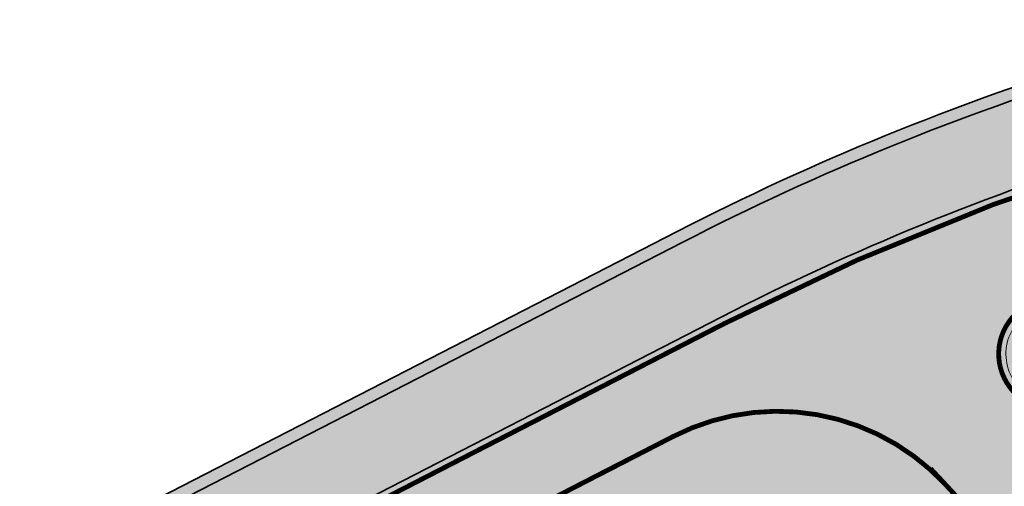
# Model space of a CAD drawing. Header units: metres. Extents: x 180563 to 183411, y 416314 to 418230.
# Tile 63 of 256: x 181012 to 181032, y 417886 to 417896. Entities that reach past the tile are written whole.
import ezdxf
from ezdxf import colors
from ezdxf.entities.mleader import LeaderData, LeaderLine
from ezdxf.math import Vec2, Vec3

# ---------------------------------------------------------------- set-up
doc = ezdxf.new("R2010")
doc.units = ezdxf.units.M
doc.linetypes.add('VW-30-270_STREEP', pattern=[3, 0.3, -2.7])
doc.layers.add('N-WE-GW-BERM-A', color=70, linetype='Continuous', lineweight=25, true_color=0x7fff00, transparency=0.6)
for name, color, linetype, lineweight in [('N-WE-GW-BERM-G', 90, 'Continuous', 35), ('N-WE-IE-TERREINAFSCHEIDING_KUNSTMATIG_HEKWERK_WILDRASTER-G', 30, 'IE-TERREINAFSCHEIDING-KUNSTMATIG', 35), ('N-WE-VH-KANTVERHARDING_FIETSPAD-G', 7, 'Continuous', 35), ('N-WE-VW-MARKERING_LANGS_STREEP_30270_010-G', 7, 'VW-30-270_STREEP', 25), ('N-WE-VW-MARKERING_LANGS_STREEP_DOORGETROKKEN_010-G', 7, 'Continuous', 25), ('X-XX-AL-VERWIJZING-T25', 2, 'Continuous', 25)]:
    doc.layers.add(name, color=color, linetype=linetype, lineweight=lineweight)
doc.layers.add('N-WE-VH-VERHARDING_ASFALT_DEKLAAG-A', color=252, linetype='Continuous', lineweight=18, transparency=0.5)
doc.styles.add('NLCS-ISO-M500-T25', font='NLCS-ISO.ttf', dxfattribs={"height": 1.25})
doc.linetypes.add('IE-TERREINAFSCHEIDING-KUNSTMATIG', pattern='A,4,[82,NLCS.SHX,S=0.75,R=90,X=0,Y=0],4,-2', length=10)

msp = doc.modelspace()

# ---------------------------------------------------------------- hatches: boundary and pattern name
at = {"layer": 'N-WE-GW-BERM-A'}
h = msp.add_hatch(color=256, dxfattribs=at)
h.dxf.hatch_style = 1
edge = h.paths.add_edge_path()
edge.add_line((180869.0403771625, 417954.4852323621), (180868.090481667, 417953.2187475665))
edge.add_arc((180987.2673310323, 418111.648356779), 198.2499999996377, 233.0481068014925, 236.6747380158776)
edge.add_arc((180822.4499482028, 417860.9787927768), 101.7500000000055, 53.05043052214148, 56.67473801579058, ccw=False)
edge.add_line((180883.6130787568, 417942.2938218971), (180914.6905054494, 417918.9181590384))
edge.add_arc((180944.7460978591, 417958.8764043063), 49.9999999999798, 233.0504305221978, 251.3149222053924)
edge.add_line((180928.7277835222, 417911.5117169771), (180937.3396364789, 417908.5992652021))
edge.add_line((180937.3396364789, 417908.5992652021), (180937.5088164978, 417908.5420500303))
edge.add_line((180937.5088164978, 417908.5420500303), (180941.9285625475, 417907.0473313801))
edge.add_arc((180917.3404500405, 417834.3425363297), 76.74999999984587, 55.77153020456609, 71.31492220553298, ccw=False)
edge.add_line((180960.5118858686, 417897.7995267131), (180979.502813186, 417884.879506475))
edge.add_line((180979.502813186, 417884.879506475), (180979.9085559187, 417884.6034691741))
edge.add_arc((180997.908372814, 417911.0611068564), 31.99999999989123, 235.7715301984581, 297.2279695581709)
edge.add_line((181012.5493984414, 417882.6069266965), (181014.6918537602, 417883.7093216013))
edge.add_line((181014.6918537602, 417883.7093216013), (181026.4505802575, 417889.7597442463))
edge.add_arc((181050.4710129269, 417843.0771049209), 52.50000000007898, 107.21374926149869, 117.2279695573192, ccw=False)
edge.add_line((181034.9343057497, 417893.2254920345), (181053.3590593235, 417898.9337514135))
edge.add_arc((181043.001254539, 417932.3660094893), 35.0000000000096, 287.2137492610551, 307.8215622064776)
edge.add_arc((180999.2834235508, 417988.6829222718), 106.294062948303, 307.8215622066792, 311.9122398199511)
edge.add_line((181070.2869587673, 417909.58219026), (181070.2875546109, 417912.2913982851))
edge.add_arc((180999.2834235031, 417988.6829222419), 104.294062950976, 305.2194494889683, 312.90673934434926, ccw=False)
edge.add_arc((181045.0130763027, 417923.9037027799), 25.00000000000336, 297.588115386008, 305.2194494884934, ccw=False)
edge.add_arc((181043.0012545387, 417932.3660094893), 33.50000000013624, 287.2137492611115, 293.932524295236, ccw=False)
edge.add_line((181052.9151534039, 417900.3665624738), (181034.3424311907, 417895.1359067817))
edge.add_arc((181050.4710129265, 417843.0771049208), 54.49999999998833, 107.2137492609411, 117.2279695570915)
edge.add_line((181025.5355161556, 417891.5381305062), (181013.7767896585, 417885.4877078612))
edge.add_line((181013.7767896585, 417885.4877078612), (181011.6343343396, 417884.3853129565))
edge.add_arc((180997.9083728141, 417911.0611068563), 29.99999999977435, 235.7715301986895, 297.22796955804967, ccw=False)
edge.add_line((180981.0335444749, 417886.2570715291), (180980.6278017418, 417886.5331088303))
edge.add_line((180980.6278017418, 417886.5331088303), (180961.6368744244, 417899.4531290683))
edge.add_arc((180917.3404500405, 417834.3425363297), 78.7499999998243, 55.77153020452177, 71.31492220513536)
edge.add_line((180942.5692951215, 417908.9419188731), (180938.0251335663, 417910.4787137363))
edge.add_line((180938.0251335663, 417910.4787137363), (180937.8757936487, 417910.6103475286))
edge.add_line((180937.8757936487, 417910.6103475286), (180935.2126652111, 417911.5345402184))
edge.add_line((180935.2126652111, 417911.5345402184), (180935.049, 417911.492))
edge.add_line((180935.049, 417911.492), (180930.76, 417912.58))
edge.add_line((180930.76, 417912.58), (180917.4781484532, 417918.7676903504))
edge.add_arc((180944.7460979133, 417958.8764043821), 48.50000009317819, 233.05043052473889, 235.790135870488, ccw=False)
edge.add_line((180915.5921732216, 417920.1169063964), (180884.5147465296, 417943.4925692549))
edge.add_arc((180822.4499482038, 417860.9787927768), 103.2499999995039, 53.05043052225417, 56.67473801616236)
edge.add_arc((180987.2673310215, 418111.6483567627), 196.7499999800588, 234.5177571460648, 236.6747380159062, ccw=False)
edge.add_line((180873.0636722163, 417951.4357267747), (180869.0403771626, 417954.4852323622))
at = {"layer": 'N-WE-VH-VERHARDING_ASFALT_DEKLAAG-A'}
h = msp.add_hatch(color=256, dxfattribs=at)
h.dxf.hatch_style = 1
edge = h.paths.add_edge_path()
edge.add_line((181023.9574605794, 417871.4390150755), (181027.0859675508, 417868.1443601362))
edge.add_arc((181034.7618543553, 417858.9204367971), 12.00000000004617, 14.319646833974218, 129.7662650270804, ccw=False)
edge.add_arc((181043.4822331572, 417861.1464182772), 3.000000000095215, -43.94151421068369, 14.319646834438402, ccw=False)
edge.add_line((181045.642378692, 417859.0646470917), (181024.5261814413, 417837.1534689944))
edge.add_line((181024.5261814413, 417837.1534689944), (181027.0941959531, 417834.6302738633))
edge.add_line((181027.0941959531, 417834.6302738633), (181044.576270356, 417852.7705119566))
edge.add_arc((181046.7364158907, 417850.6887407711), 2.999999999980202, 9.173210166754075, 136.0584857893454, ccw=False)
edge.add_line((181049.6980486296, 417851.1669996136), (181049.7728541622, 417850.7037640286))
edge.add_arc((181101.6014270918, 417859.0732937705), 52.50000000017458, 189.1732101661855, 223.9792220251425)
edge.add_arc((181101.6014270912, 417859.0732937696), 52.49999999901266, 223.9792220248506, 232.5867300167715)
edge.add_line((181069.70453687, 417817.3739125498), (181073.7488937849, 417814.2802837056))
edge.add_line((181073.7488937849, 417814.2802837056), (181094.1601943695, 417798.6671739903))
edge.add_arc((180974.1671311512, 417641.7980732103), 197.5000000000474, 38.42939247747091, 52.58673001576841, ccw=False)
edge.add_line((181128.8836360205, 417764.5541448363), (181145.5997339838, 417743.4858895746))
edge.add_arc((181188.6853429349, 417777.6711247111), 55.00000000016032, 218.4293924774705, 232.9201131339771)
edge.add_arc((185318.2645728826, 423241.9395734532), 6904.208297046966, 232.9201131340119, 233.4982623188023)
edge.add_arc((181447.4701584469, 418011.1929324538), 397.0000000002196, 233.4982623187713, 239.4672498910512)
edge.add_arc((181039.2420212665, 417319.0640495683), 406.5500000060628, 55.194988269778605, 59.467249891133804, ccw=False)
edge.add_arc((182390.9257072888, 419263.5190459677), 1961.561910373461, 235.1949882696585, 235.5071009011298)
edge.add_arc((182390.925707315, 419263.5190460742), 1961.561910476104, 235.5071009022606, 236.7314184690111)
edge.add_arc((181321.4654169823, 417633.4741601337), 11.999999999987, 236.7314184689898, 282.4889878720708)
edge.add_line((181324.0604405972, 417621.7581090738), (181334.742, 417624.1240000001))
edge.add_line((181334.742, 417624.1240000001), (181342.1744013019, 417625.7406179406))
edge.add_line((181342.1744013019, 417625.7406179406), (181341.5337581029, 417628.6432537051))
edge.add_line((181341.5337581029, 417628.6432537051), (181332.5456870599, 417626.7240531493))
edge.add_arc((181327.3251842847, 417651.1729048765), 25.0000000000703, 236.6098987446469, 282.05321670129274, ccw=False)
edge.add_arc((182370.6151032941, 419234.0000838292), 1920.730923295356, 235.1898583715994, 236.6098987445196, ccw=False)
edge.add_arc((181039.2420212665, 417319.0640495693), 411.5500000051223, 55.19498827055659, 59.46724989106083)
edge.add_arc((181447.4701584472, 418011.1929324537), 392.0000000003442, 233.49826231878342, 239.4672498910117, ccw=False)
edge.add_arc((185318.2645728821, 423241.939573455), 6899.208297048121, 232.92011313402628, 233.4982623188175, ccw=False)
edge.add_arc((181188.6853429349, 417777.6711247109), 50.00000000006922, 218.4293924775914, 232.92011313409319, ccw=False)
edge.add_line((181149.516607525, 417746.5936382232), (181132.8005095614, 417767.6618934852))
edge.add_arc((180974.1671311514, 417641.7980732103), 202.4999999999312, 38.42939247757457, 52.58673001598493)
edge.add_line((181097.1979934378, 417802.6385436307), (181076.7866928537, 417818.2516533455))
edge.add_line((181076.7866928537, 417818.2516533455), (181072.7423359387, 417821.3452821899))
edge.add_arc((181101.6014270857, 417859.0732937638), 47.49999999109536, 224.1160582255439, 232.5867300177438, ccw=False)
edge.add_arc((181101.6014270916, 417859.0732937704), 47.49999999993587, 189.173210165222, 224.116058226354, ccw=False)
edge.add_line((181054.7089087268, 417851.5008620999), (181053.9511844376, 417856.1930933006))
edge.add_arc((181014.4627479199, 417849.8163087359), 39.99999999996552, 9.173210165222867, 37.31683373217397)
edge.add_arc((181054.2266308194, 417880.1285770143), 9.99999999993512, 126.33610568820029, 217.325219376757, ccw=False)
edge.add_arc((181107.5998703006, 417810.4746913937), 97.74999999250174, 121.2915826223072, 127.34649693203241, ccw=False)
edge.add_arc((180999.2834235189, 417988.6829222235), 110.7940629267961, 301.2915826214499, 306.3934500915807)
edge.add_arc((181015.8448981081, 417965.1346753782), 82.01476059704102, 306.8408792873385, 325.5039879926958)
edge.add_line((181083.4386433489, 417918.6857081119), (181085.7132467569, 417922.1964234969))
edge.add_line((181085.7132467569, 417922.1964234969), (181083.1332877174, 417923.8679869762))
edge.add_arc((181041.2135424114, 417951.12115106), 49.9999999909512, 318.14543273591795, 326.97101180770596, ccw=False)
edge.add_arc((180999.2834235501, 417988.6829222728), 106.2940629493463, 307.8215622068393, 318.1454327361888, ccw=False)
edge.add_arc((181043.001254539, 417932.3660094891), 34.99999999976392, 287.21374926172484, 307.8215622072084, ccw=False)
edge.add_line((181053.3590593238, 417898.9337514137), (181034.9343057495, 417893.2254920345))
edge.add_arc((181050.4710129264, 417843.0771049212), 52.49999999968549, 107.2137492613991, 117.2279695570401)
edge.add_line((181026.4505802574, 417889.7597442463), (181014.6918537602, 417883.7093216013))
edge.add_line((181014.6918537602, 417883.7093216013), (181012.5493984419, 417882.6069266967))
edge.add_arc((180997.9083728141, 417911.0611068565), 31.99999999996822, 235.7715301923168, 297.2279695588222, ccw=False)
edge.add_line((180979.9085559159, 417884.603469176), (180979.5028131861, 417884.879506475))
edge.add_line((180979.5028131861, 417884.879506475), (180960.5118858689, 417897.7995267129))
edge.add_arc((180917.3404500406, 417834.3425363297), 76.74999999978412, 55.77153020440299, 71.31492220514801)
edge.add_line((180941.9285625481, 417907.0473313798), (180928.7277835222, 417911.5117169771))
edge.add_arc((180944.7460978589, 417958.8764043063), 49.99999999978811, 233.0504305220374, 251.3149222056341, ccw=False)
edge.add_line((180914.6905054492, 417918.9181590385), (180883.6130787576, 417942.2938218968))
edge.add_arc((180822.4499482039, 417860.9787927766), 101.7499999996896, 53.05043052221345, 56.67473801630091)
edge.add_arc((180987.267331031, 418111.6483567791), 198.2499999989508, 233.0504305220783, 236.67473801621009, ccw=False)
edge.add_line((180868.0969071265, 417953.2139142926), (180695.0033424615, 418083.4105631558))
edge.add_line((180695.0033424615, 418083.4105631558), (180673.1425976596, 418099.8536684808))
edge.add_arc((181118.205810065, 418691.555364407), 740.3999999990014, 231.3617944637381, 233.050430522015, ccw=False)
edge.add_line((180655.8996165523, 418113.2257495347), (180652.0126978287, 418116.1366751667))
edge.add_line((180652.0126978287, 418116.1366751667), (180646.862441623, 418120.1159113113))
edge.add_line((180646.862441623, 418120.1159113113), (180645.5120458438, 418118.4580384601))
edge.add_line((180645.5120458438, 418118.4580384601), (180649.9790000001, 418115.029))
edge.add_line((180649.9790000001, 418115.029), (180654.1247068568, 418111.9628643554))
edge.add_line((180654.1247068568, 418111.9628643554), (180654.3351972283, 418109.9960256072))
edge.add_arc((181118.2058098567, 418691.5553641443), 743.8999996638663, 231.4230003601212, 233.0504305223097)
edge.add_line((180671.0387061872, 418097.0565913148), (180692.8994509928, 418080.6134859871))
edge.add_line((180692.8994509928, 418080.6134859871), (180865.9930156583, 417950.4168371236))
edge.add_arc((180987.2673310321, 418111.6483567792), 201.7499999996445, 233.0504305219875, 236.6747380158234)
edge.add_arc((180822.4499482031, 417860.9787927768), 98.24999999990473, 53.05043052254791, 56.67473801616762, ccw=False)
edge.add_line((180881.5091872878, 417939.4967447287), (180912.5866139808, 417916.1210818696))
edge.add_arc((180944.7460978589, 417958.876404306), 53.49999999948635, 233.0504305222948, 251.3149222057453)
edge.add_line((180927.6065015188, 417908.196188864), (180940.8072805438, 417903.7318032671))
edge.add_arc((180917.3404500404, 417834.3425363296), 73.24999999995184, 55.771530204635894, 71.31492220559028, ccw=False)
edge.add_line((180958.5431558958, 417894.9057225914), (180976.7192531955, 417882.5400523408))
edge.add_arc((180975.0317703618, 417880.059648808), 2.999999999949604, -31.617541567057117, 55.77153020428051, ccw=False)
edge.add_line((180977.5864697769, 417878.4869088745), (180975.0638972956, 417874.3893373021))
edge.add_line((180975.0638972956, 417874.3893373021), (180978.2262197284, 417872.8500872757))
edge.add_line((180978.2262197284, 417872.8500872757), (180980.7801477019, 417876.9986861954))
edge.add_arc((180983.3348631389, 417875.4259722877), 2.999999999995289, 67.7571745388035, 148.3830421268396, ccw=False)
edge.add_arc((180997.9083728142, 417911.0611068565), 35.49999999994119, 247.7571745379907, 297.2279695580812)
edge.add_line((181014.1507606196, 417879.4947507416), (181025.5554423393, 417885.3630005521))
edge.add_arc((181026.9280384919, 417882.6954211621), 2.99999999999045, 42.85281396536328, 117.2279695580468, ccw=False)
edge.add_line((181029.1273482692, 417884.7357732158), (181030.0622374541, 417883.7280496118))
edge.add_arc((181136.6452796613, 417714.4943204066), 199.999999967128, 122.2026363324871, 125.6208084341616)
edge.add_line((181020.1616336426, 417877.0721792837), (181019.8430799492, 417876.8439422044))
edge.add_line((181019.8430799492, 417876.8439422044), (181022.055540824, 417873.7559795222))
edge.add_arc((181022.9601614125, 417872.5594589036), 1.500000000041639, -48.327945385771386, 127.0908345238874, ccw=False)
h = msp.add_hatch(color=256, dxfattribs=at)
h.dxf.hatch_style = 1
edge = h.paths.add_edge_path()
edge.add_line((180692.8994509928, 418080.6134859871), (180865.9930156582, 417950.4168371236))
edge.add_arc((180987.2673310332, 418111.6483567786), 201.7499999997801, 233.0504305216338, 236.6747380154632)
edge.add_arc((180822.4499482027, 417860.9787927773), 98.24999999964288, 53.050430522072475, 56.67473801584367, ccw=False)
edge.add_line((180881.5091872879, 417939.4967447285), (180912.5866139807, 417916.1210818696))
edge.add_arc((180944.7460978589, 417958.8764043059), 53.49999999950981, 233.0504305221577, 251.3149222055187)
edge.add_line((180927.6065015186, 417908.196188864), (180940.8072805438, 417903.7318032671))
edge.add_arc((180917.3404500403, 417834.3425363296), 73.2500000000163, 55.77153020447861, 71.31492220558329, ccw=False)
edge.add_line((180958.543155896, 417894.9057225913), (180976.7192531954, 417882.5400523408))
edge.add_arc((180975.0317703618, 417880.059648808), 2.999999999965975, -31.617541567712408, 55.77153020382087, ccw=False)
edge.add_line((180977.5864697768, 417878.4869088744), (180975.0638972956, 417874.389337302))
edge.add_line((180975.0638972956, 417874.389337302), (180978.2262197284, 417872.8500872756))
edge.add_line((180978.2262197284, 417872.8500872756), (180980.7801477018, 417876.9986861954))
edge.add_arc((180983.3348631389, 417875.4259722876), 3.000000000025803, 67.75717453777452, 148.3830421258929, ccw=False)
edge.add_arc((180997.9083728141, 417911.0611068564), 35.49999999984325, 247.757174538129, 297.2279695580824)
edge.add_line((181014.1507606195, 417879.4947507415), (181025.5554423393, 417885.3630005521))
edge.add_arc((181026.9280384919, 417882.695421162), 3.000000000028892, 42.85281396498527, 117.2279695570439, ccw=False)
edge.add_line((181029.1273482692, 417884.7357732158), (181030.0622374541, 417883.7280496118))
edge.add_arc((181136.6452796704, 417714.4943203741), 199.9999999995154, 121.90415695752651, 122.20263632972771, ccw=False)
edge.add_line((181030.9452939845, 417884.2809895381), (181034.3837190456, 417886.4215667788))
edge.add_line((181034.3837190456, 417886.4215667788), (181032.6289559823, 417888.3130381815))
edge.add_arc((181033.3620592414, 417888.9931555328), 0.9999999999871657, 110.43608743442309, 222.8528139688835, ccw=False)
edge.add_arc((181050.4710129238, 417843.0771049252), 49.9999999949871, 107.2137492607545, 110.43608743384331, ccw=False)
edge.add_line((181035.6741489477, 417890.8374736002), (181050.0314825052, 417895.285586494))
edge.add_arc((180999.2834235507, 417988.6829222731), 106.2940629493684, 298.517737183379, 307.8215622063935)
edge.add_arc((181043.0012545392, 417932.3660094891), 34.99999999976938, 287.2137492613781, 307.82156220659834, ccw=False)
edge.add_line((181053.3590593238, 417898.9337514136), (181034.9343057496, 417893.2254920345))
edge.add_arc((181050.4710129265, 417843.077104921), 52.49999999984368, 107.2137492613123, 117.2279695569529)
edge.add_line((181026.4505802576, 417889.7597442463), (181014.6918537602, 417883.7093216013))
edge.add_line((181014.6918537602, 417883.7093216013), (181012.5493984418, 417882.6069266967))
edge.add_arc((180997.908372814, 417911.0611068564), 31.99999999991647, 235.77153019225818, 297.22796955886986, ccw=False)
edge.add_line((180979.9085559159, 417884.603469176), (180979.5028131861, 417884.879506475))
edge.add_line((180979.5028131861, 417884.879506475), (180960.5118858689, 417897.7995267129))
edge.add_arc((180917.3404500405, 417834.3425363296), 76.74999999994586, 55.77153020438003, 71.314922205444)
edge.add_line((180941.9285625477, 417907.04733138), (180928.7277835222, 417911.511716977))
edge.add_arc((180944.746097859, 417958.8764043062), 49.99999999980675, 233.0504305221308, 251.3149222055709, ccw=False)
edge.add_line((180914.6905054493, 417918.9181590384), (180883.613078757, 417942.2938218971))
edge.add_arc((180822.4499482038, 417860.9787927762), 101.7499999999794, 53.05043052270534, 56.67473801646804)
edge.add_arc((180987.2673310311, 418111.6483567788), 198.2499999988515, 233.0504305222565, 236.67473801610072, ccw=False)
edge.add_line((180868.0969071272, 417953.213914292), (180695.0033424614, 418083.4105631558))
edge.add_line((180695.0033424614, 418083.4105631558), (180673.1425976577, 418099.8536684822))
edge.add_arc((181118.2058100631, 418691.5553644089), 740.3999999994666, 231.3617944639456, 233.050430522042, ccw=False)
edge.add_line((180655.8996165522, 418113.2257495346), (180652.0126978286, 418116.1366751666))
edge.add_line((180652.0126978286, 418116.1366751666), (180646.8624416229, 418120.1159113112))
edge.add_line((180646.8624416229, 418120.1159113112), (180645.5120458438, 418118.4580384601))
edge.add_line((180645.5120458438, 418118.4580384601), (180649.979, 418115.029))
edge.add_line((180649.979, 418115.029), (180654.1247068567, 418111.9628643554))
edge.add_line((180654.1247068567, 418111.9628643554), (180654.3351972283, 418109.9960256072))
edge.add_arc((181118.2058098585, 418691.5553641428), 743.8999996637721, 231.4230003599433, 233.0504305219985)
edge.add_line((180671.0387061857, 418097.0565913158), (180692.8994509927, 418080.613485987))

# ---------------------------------------------------------------- linework, layer by layer
at = {"layer": 'N-WE-GW-BERM-G', "flags": 128}
msp.add_lwpolyline([(181070.2875546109, 417912.291398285, -0.03355471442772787), (181059.4308180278, 417903.4799733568, -0.03331028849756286), (181056.5908813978, 417901.7462112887, -0.02932458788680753), (181052.9151534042, 417900.3665624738), (181052.9151534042, 417900.3665624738), (181034.3424311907, 417895.1359067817, 0.04372310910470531), (181025.5355161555, 417891.5381305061), (181013.7767896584, 417885.4877078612), (181011.6343343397, 417884.3853129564, -0.2747720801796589), (180981.0335444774, 417886.2570715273), (180980.6278017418, 417886.5331088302), (180961.6368744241, 417899.4531290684, 0.06792501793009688), (180942.5692951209, 417908.9419188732), (180934.9687284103, 417911.5123626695)], format="xyb", dxfattribs=at)
at = {"layer": 'N-WE-IE-TERREINAFSCHEIDING_KUNSTMATIG_HEKWERK_WILDRASTER-G', "ltscale": 0.4, "flags": 128}
msp.add_lwpolyline([(181070.2869587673, 417909.5821902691), (181068.707520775, 417910.5179952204, -0.02789417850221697), (181059.5749954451, 417903.2757360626, -0.03338941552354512), (181056.6995835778, 417901.5209404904, -0.0294077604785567), (181052.9860373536, 417900.1268002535), (181034.4133245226, 417894.8961472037, 0.04370816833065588), (181025.6498991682, 417891.3158322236), (181013.8911726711, 417885.2654095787), (181011.7487173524, 417884.1630146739, -0.1355089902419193), (180995.987684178, 417880.872144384), (180995.6761699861, 417881.0808884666), (180986.8500982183, 417887.0001964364), (180979.0224500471, 417892.379878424), (180969.679, 417898.776), (180959.864, 417905.389), (180941.181554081, 417914.4638183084), (180939.4346602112, 417912.1347046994), (180937.6398854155, 417909.7417519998), (180934.4399241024, 417912.1418035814), (180930.7599999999, 417912.5799999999), (180917.4781484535, 417918.7676903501)], format="xyb", dxfattribs=at)
at = {"layer": 'N-WE-VH-KANTVERHARDING_FIETSPAD-G', "flags": 128}
msp.add_lwpolyline([(180868.0969071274, 417953.2139142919, 0.01581534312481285), (180878.3505105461, 417945.9975532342, -0.01581534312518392), (180883.6130787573, 417942.2938218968), (180914.6905054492, 417918.9181590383, 0.07986302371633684), (180928.7277835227, 417911.5117169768), (180941.9285625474, 417907.04733138, -0.06792501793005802), (180960.5118858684, 417897.7995267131), (180979.502813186, 417884.8795064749), (180979.9085559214, 417884.6034691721, 0.2747720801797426), (181012.5493984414, 417882.6069266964), (181014.6918537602, 417883.7093216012), (181026.4505802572, 417889.7597442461, -0.04372310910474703), (181034.9343057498, 417893.2254920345), (181053.3590593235, 417898.9337514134, 0.09016167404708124), (181064.4634075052, 417904.7186589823)], format="xyb", dxfattribs=at)
at = {"layer": 'N-WE-VH-VERHARDING_ASFALT_DEKLAAG-A', "flags": 128}
for points in [[(181078.4555859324, 417917.7590439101, -0.04507687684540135), (181064.4634075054, 417904.7186589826, -0.09016167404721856), (181053.3590593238, 417898.9337514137), (181034.9343057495, 417893.2254920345, 0.04372310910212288), (181026.4505802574, 417889.7597442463), (181014.6918537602, 417883.7093216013), (181012.5493984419, 417882.6069266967, -0.2747720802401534), (180979.9085559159, 417884.603469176), (180979.5028131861, 417884.879506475), (180960.5118858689, 417897.7995267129, 0.06792501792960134), (180941.9285625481, 417907.0473313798), (180928.7277835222, 417911.5117169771, -0.07986302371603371)], [(180984.4704612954, 417878.2027360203, 0.2192733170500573), (181014.1507606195, 417879.4947507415), (181025.5554423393, 417885.3630005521, -0.3364165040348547), (181029.1273482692, 417884.7357732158), (181030.0622374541, 417883.7280496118, -0.001302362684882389), (181030.9452939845, 417884.2809895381), (181034.3837190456, 417886.4215667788), (181032.6289559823, 417888.3130381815, -0.5340440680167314), (181033.0128969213, 417889.9302177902, -0.01406102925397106), (181035.6741489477, 417890.8374736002), (181050.0314825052, 417895.285586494, 0.04061791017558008), (181064.4634075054, 417904.7186589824, -0.09016167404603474), (181053.3590593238, 417898.9337514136), (181034.9343057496, 417893.2254920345, 0.04372310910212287), (181026.4505802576, 417889.7597442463), (181014.6918537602, 417883.7093216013), (181012.5493984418, 417882.6069266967, -0.2747720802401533), (180979.9085559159, 417884.603469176)]]:
    msp.add_lwpolyline(points, format="xyb", dxfattribs=at)
at = {"layer": 'N-WE-VW-MARKERING_LANGS_STREEP_30270_010-G', "const_width": 0.1, "flags": 128}
msp.add_lwpolyline([(180655.550809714, 418111.2649430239, 0.007047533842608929), (180672.0906519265, 418098.4551298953), (180693.9531219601, 418082.0143182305, 0.002678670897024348), (180694.3795274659, 418081.6899953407), (180867.0404580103, 417951.8187630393, 0.01582238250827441), (180877.3890758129, 417944.5353141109, -0.01581534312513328), (180882.561133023, 417940.8952833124), (180913.4013761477, 417917.6980239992), (180913.6385597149, 417917.5196204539, 0.07986302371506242), (180928.1671425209, 417909.8539529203), (180941.3679215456, 417905.3895673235, -0.06792501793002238), (180959.5275208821, 417896.3526246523), (180978.5184481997, 417883.4326044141), (180978.924190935, 417883.1565671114, 0.05234496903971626), (180985.1328935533, 417879.8225148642, 0.2192733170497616), (181013.3500795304, 417881.0508387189), (181025.4472462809, 417887.2754049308, -0.3364165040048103), (181031.1027640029, 417886.2822949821), (181032.2220382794, 417885.075821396)], format="xyb", dxfattribs=at)
at = {"layer": 'N-WE-VW-MARKERING_LANGS_STREEP_DOORGETROKKEN_010-G', "const_width": 0.1, "flags": 128}
for points in [[(180694.9131756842, 418083.2906884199), (180868.0067403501, 417953.094039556, 0.01581534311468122), (180878.2681018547, 417945.8722184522, -0.01581534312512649), (180883.5229119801, 417942.173947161), (180914.600338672, 417918.7982843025, 0.07986302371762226), (180928.6797285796, 417911.3696229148), (180941.8805076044, 417906.905237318, -0.06792501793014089), (180960.4275117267, 417897.6755065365), (180979.4184390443, 417884.7554862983), (180979.8241817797, 417884.4794489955, 0.2747720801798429), (181012.618028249, 417882.4735477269), (181014.7604835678, 417883.5759426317), (181026.5192100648, 417889.6263652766, -0.04372310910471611), (181034.9786963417, 417893.0822109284), (181053.4034499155, 417898.7904703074, 0.09016167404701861), (181064.5553881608, 417904.6001703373)], [(181049.9870919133, 417895.4288676), (181035.6297583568, 417890.9807547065, 0.01406102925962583), (181032.9605225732, 417890.0707771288, 0.5340440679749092), (181032.5189904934, 417888.2110205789), (181034.2737535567, 417886.319549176)]]:
    msp.add_lwpolyline(points, format="xyb", dxfattribs=at)
msp.add_lwpolyline([(181030.7961978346, 417886.6127448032), (181032.2220382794, 417885.075821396)], dxfattribs=at)

# ---------------------------------------------------------------- leaders
at = {"layer": 'X-XX-AL-VERWIJZING-T25'}
ml = msp.add_multileader_mtext('Standard', dxfattribs=at)
ml.set_content('\\pxi-3,l4,t4;Nieuw amfibieënraster', color=256, style='NLCS-ISO-M500-T25')
ml.set_leader_properties(color=256, linetype='ByLayer', lineweight=-1)
ml.build(insert=Vec2(0, 0))
ml.multileader.update_dxf_attribs({"text_left_attachment_type": 5, "text_right_attachment_type": 5, "dogleg_length": 1.25, "arrow_head_size": 1.25})
ctx = ml.context
ctx.base_point, ctx.char_height, ctx.arrow_head_size, ctx.landing_gap_size, ctx.plane_origin, ctx.plane_x_axis, ctx.plane_y_axis = Vec3(180983.0652465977, 417915.4922150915), 1.25, 1.25, 0.45, Vec3(180999.4199080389, 417889.2996800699), Vec3(0.7999903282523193, -0.6000128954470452), Vec3(0.6000128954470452, 0.7999903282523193)
ctx.left_attachment, ctx.right_attachment = 5, 5
notes = []
notes.append((ctx, [(0, (1, 1, 0), (180998.0850650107, 417904.2269729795), (-0.7999903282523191, 0.6000128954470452), 1.25, [(0, [(180999.6651961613, 417880.8522452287)], 0, [])])]))
ctx.mtext.insert, ctx.mtext.text_direction, ctx.mtext.rotation, ctx.mtext.width, ctx.mtext.flow_direction = Vec3(180984.3252615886, 417916.422194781), Vec3(0.7999903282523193, -0.6000128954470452), 5.639668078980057, 56.23489508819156, 5
for ctx, leaders in notes:
    for number, flags, end, landing, length, lines in leaders:
        leader = LeaderData()
        leader.index, (leader.has_last_leader_line, leader.has_dogleg_vector, leader.attachment_direction) = number, flags
        leader.last_leader_point, leader.dogleg_vector, leader.dogleg_length = Vec3(end), Vec3(landing), length
        for number, points, colour, breaks in lines:
            line = LeaderLine()
            line.index, line.vertices, line.color, line.breaks = number, Vec3.list(points), colors.encode_raw_color(colour), breaks
            leader.lines.append(line)
        ctx.leaders.append(leader)

doc.saveas('drawing.dxf')
